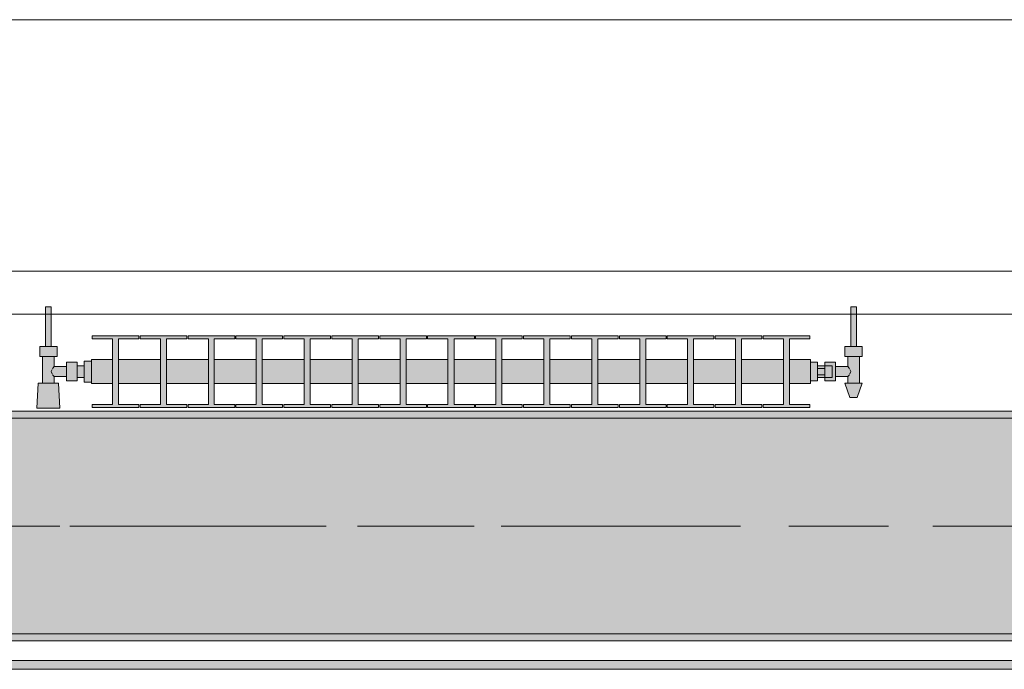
# Model space of a CAD drawing. Header units: metres. Extents: x -3.6 to 84.5, y -11 to 16.8.
# Tile 165 of 256: x 30.51 to 31.88, y 12.95 to 13.855. Entities that reach past the tile are written whole.
import ezdxf

# ---------------------------------------------------------------- set-up
doc = ezdxf.new("R2010")
doc.units = ezdxf.units.M
doc.header["$MEASUREMENT"] = 0
doc.linetypes.add('Achse', pattern=[0.2, 0.1, -0.05, 0, -0.05])
doc.linetypes.add('Strichlinie doppelt', pattern=[0.546806, 0.264583, -0.105833, 0.070556, -0.105833])
for name, color, linetype in [('451 - Universal.Achsen Raster', 7, 'Continuous'), ('604 - Struktur.Wand Aussen', 7, 'Continuous'), ('608 - Struktur.Träger', 7, 'Continuous'), ('801 - HKLSE.Heizung_ Klima_ Lüftung', 7, 'Continuous'), ('Neubau_653 - Abdeckung.TB Verkofferung', 7, 'Continuous')]:
    doc.layers.add(name, color=color, linetype=linetype)
pattern_1 = [(45, (0, 0), (-0.01767767, 0.01767767), [0, -0.025])]

msp = doc.modelspace()

# ---------------------------------------------------------------- hatches: boundary and pattern name
at = {"layer": '608 - Struktur.Träger', "linetype": 'Continuous', "lineweight": 0, "true_color": 0x000000}
h = msp.add_hatch(dxfattribs=at)
h.set_pattern_fill('Beton__Stahlbeton_0001', color=18, style=0, pattern_type=2)
h.set_pattern_definition([(45, (0, 0), (-0.0848528, 0.0848528), []), (45, (-0.04243, 0.04243), (-0.0848528, 0.0848528), [0.09, -0.03])])
h.paths.add_polyline_path([(15.09, 13.3), (14.78, 13.3), (14.78, 13), (15.09, 13), (18.37, 13), (18.69, 13), (21.97, 13), (22.29, 13), (25.57, 13), (25.89, 13), (29.17, 13), (29.49, 13), (32.77, 13), (33.09, 13), (36.37, 13), (36.69, 13), (39.97, 13), (40.29, 13), (43.57, 13), (43.89, 13), (47.17, 13), (47.48, 13), (47.48, 13.3), (47.17, 13.3), (43.89, 13.3), (43.57, 13.3), (40.29, 13.3), (39.97, 13.3), (36.69, 13.3), (36.37, 13.3), (33.09, 13.3), (32.77, 13.3), (29.49, 13.3), (29.17, 13.3), (25.89, 13.3), (25.57, 13.3), (22.29, 13.3), (21.97, 13.3), (18.69, 13.3), (18.37, 13.3)])
h = msp.add_hatch(dxfattribs=at)
h.set_pattern_fill('Gips_0001', color=18, style=0, pattern_type=2)
h.set_pattern_definition(pattern_1)
h.paths.add_polyline_path([(32.77, 13.31), (29.49, 13.31), (29.49, 13.3), (32.77, 13.3)])
h = msp.add_hatch(dxfattribs=at)
h.set_pattern_fill('Gips_0001', color=18, style=0, pattern_type=2)
h.set_pattern_definition(pattern_1)
h.paths.add_polyline_path([(32.77, 13), (29.49, 13), (29.49, 12.99), (32.77, 12.99)])
at = {"layer": '801 - HKLSE.Heizung_ Klima_ Lüftung', "linetype": 'Continuous', "lineweight": 0, "true_color": 0x3a3a3a}
for points in [[(30.61, 13.3503), (30.61, 13.3797), (30.6, 13.3797), (30.6, 13.373), (30.59, 13.373), (30.59, 13.378), (30.575, 13.378), (30.575, 13.372), (30.558, 13.372), (30.558, 13.386), (30.562, 13.386), (30.562, 13.4), (30.554, 13.4), (30.554, 13.455), (30.546, 13.455), (30.546, 13.4), (30.538, 13.4), (30.538, 13.386), (30.542, 13.386), (30.542, 13.349), (30.536, 13.349), (30.534, 13.314), (30.566, 13.314), (30.564, 13.349), (30.558, 13.349), (30.558, 13.358), (30.575, 13.358), (30.575, 13.352), (30.59, 13.352), (30.59, 13.357), (30.6, 13.357), (30.6, 13.3503)], [(31.61, 13.352), (31.62, 13.352), (31.62, 13.357), (31.63, 13.357), (31.63, 13.352), (31.645, 13.352), (31.645, 13.358), (31.662, 13.358), (31.662, 13.349), (31.658, 13.349), (31.665, 13.329), (31.675, 13.329), (31.682, 13.349), (31.678, 13.349), (31.678, 13.386), (31.682, 13.386), (31.682, 13.4), (31.674, 13.4), (31.674, 13.455), (31.666, 13.455), (31.666, 13.4), (31.658, 13.4), (31.658, 13.386), (31.662, 13.386), (31.662, 13.372), (31.645, 13.372), (31.645, 13.378), (31.63, 13.378), (31.63, 13.373), (31.62, 13.373), (31.62, 13.378), (31.61, 13.378)], [(30.61, 13.3817), (30.61, 13.3483), (30.6392, 13.3483), (30.6392, 13.3192), (30.6108, 13.3192), (30.6108, 13.315), (30.6758, 13.315), (30.6758, 13.3192), (30.6475, 13.3192), (30.6475, 13.3483), (30.7058, 13.3483), (30.7058, 13.3192), (30.6775, 13.3192), (30.6775, 13.315), (30.7425, 13.315), (30.7425, 13.3192), (30.7142, 13.3192), (30.7142, 13.3483), (30.7725, 13.3483), (30.7725, 13.3192), (30.7442, 13.3192), (30.7442, 13.315), (30.8092, 13.315), (30.8092, 13.3192), (30.7808, 13.3192), (30.7808, 13.3483), (30.8392, 13.3483), (30.8392, 13.3192), (30.8108, 13.3192), (30.8108, 13.315), (30.8758, 13.315), (30.8758, 13.3192), (30.8475, 13.3192), (30.8475, 13.3483), (30.9058, 13.3483), (30.9058, 13.3192), (30.8775, 13.3192), (30.8775, 13.315), (30.9425, 13.315), (30.9425, 13.3192), (30.9142, 13.3192), (30.9142, 13.3483), (30.9725, 13.3483), (30.9725, 13.3192), (30.9442, 13.3192), (30.9442, 13.315), (31.0092, 13.315), (31.0092, 13.3192), (30.9808, 13.3192), (30.9808, 13.3483), (31.0392, 13.3483), (31.0392, 13.3192), (31.0108, 13.3192), (31.0108, 13.315), (31.0758, 13.315), (31.0758, 13.3192), (31.0475, 13.3192), (31.0475, 13.3483), (31.1058, 13.3483), (31.1058, 13.3192), (31.0775, 13.3192), (31.0775, 13.315), (31.1425, 13.315), (31.1425, 13.3192), (31.1142, 13.3192), (31.1142, 13.3483), (31.1725, 13.3483), (31.1725, 13.3192), (31.1442, 13.3192), (31.1442, 13.315), (31.2092, 13.315), (31.2092, 13.3192), (31.1808, 13.3192), (31.1808, 13.3483), (31.2392, 13.3483), (31.2392, 13.3192), (31.2108, 13.3192), (31.2108, 13.315), (31.2758, 13.315), (31.2758, 13.3192), (31.2475, 13.3192), (31.2475, 13.3483), (31.3058, 13.3483), (31.3058, 13.3192), (31.2775, 13.3192), (31.2775, 13.315), (31.3425, 13.315), (31.3425, 13.3192), (31.3142, 13.3192), (31.3142, 13.3483), (31.3725, 13.3483), (31.3725, 13.3192), (31.3442, 13.3192), (31.3442, 13.315), (31.4092, 13.315), (31.4092, 13.3192), (31.3808, 13.3192), (31.3808, 13.3483), (31.4392, 13.3483), (31.4392, 13.3192), (31.4108, 13.3192), (31.4108, 13.315), (31.4758, 13.315), (31.4758, 13.3192), (31.4475, 13.3192), (31.4475, 13.3483), (31.5058, 13.3483), (31.5058, 13.3192), (31.4775, 13.3192), (31.4775, 13.315), (31.5425, 13.315), (31.5425, 13.3192), (31.5142, 13.3192), (31.5142, 13.3483), (31.5725, 13.3483), (31.5725, 13.3192), (31.5442, 13.3192), (31.5442, 13.315), (31.6092, 13.315), (31.6092, 13.3192), (31.5808, 13.3192), (31.5808, 13.3483), (31.61, 13.3483), (31.61, 13.3817), (31.5808, 13.3817), (31.5808, 13.4108), (31.6092, 13.4108), (31.6092, 13.415), (31.5442, 13.415), (31.5442, 13.4108), (31.5725, 13.4108), (31.5725, 13.3817), (31.5142, 13.3817), (31.5142, 13.4108), (31.5425, 13.4108), (31.5425, 13.415), (31.4775, 13.415), (31.4775, 13.4108), (31.5058, 13.4108), (31.5058, 13.3817), (31.4475, 13.3817), (31.4475, 13.4108), (31.4758, 13.4108), (31.4758, 13.415), (31.4108, 13.415), (31.4108, 13.4108), (31.4392, 13.4108), (31.4392, 13.3817), (31.3808, 13.3817), (31.3808, 13.4108), (31.4092, 13.4108), (31.4092, 13.415), (31.3442, 13.415), (31.3442, 13.4108), (31.3725, 13.4108), (31.3725, 13.3817), (31.3142, 13.3817), (31.3142, 13.4108), (31.3425, 13.4108), (31.3425, 13.415), (31.2775, 13.415), (31.2775, 13.4108), (31.3058, 13.4108), (31.3058, 13.3817), (31.2475, 13.3817), (31.2475, 13.4108), (31.2758, 13.4108), (31.2758, 13.415), (31.2108, 13.415), (31.2108, 13.4108), (31.2392, 13.4108), (31.2392, 13.3817), (31.1808, 13.3817), (31.1808, 13.4108), (31.2092, 13.4108), (31.2092, 13.415), (31.1442, 13.415), (31.1442, 13.4108), (31.1725, 13.4108), (31.1725, 13.3817), (31.1142, 13.3817), (31.1142, 13.4108), (31.1425, 13.4108), (31.1425, 13.415), (31.0775, 13.415), (31.0775, 13.4108), (31.1058, 13.4108), (31.1058, 13.3817), (31.0475, 13.3817), (31.0475, 13.4108), (31.0758, 13.4108), (31.0758, 13.415), (31.0108, 13.415), (31.0108, 13.4108), (31.0392, 13.4108), (31.0392, 13.3817), (30.9808, 13.3817), (30.9808, 13.4108), (31.0092, 13.4108), (31.0092, 13.415), (30.9442, 13.415), (30.9442, 13.4108), (30.9725, 13.4108), (30.9725, 13.3817), (30.9142, 13.3817), (30.9142, 13.4108), (30.9425, 13.4108), (30.9425, 13.415), (30.8775, 13.415), (30.8775, 13.4108), (30.9058, 13.4108), (30.9058, 13.3817), (30.8475, 13.3817), (30.8475, 13.4108), (30.8758, 13.4108), (30.8758, 13.415), (30.8108, 13.415), (30.8108, 13.4108), (30.8392, 13.4108), (30.8392, 13.3817), (30.7808, 13.3817), (30.7808, 13.4108), (30.8092, 13.4108), (30.8092, 13.415), (30.7442, 13.415), (30.7442, 13.4108), (30.7725, 13.4108), (30.7725, 13.3817), (30.7142, 13.3817), (30.7142, 13.4108), (30.7425, 13.4108), (30.7425, 13.415), (30.6775, 13.415), (30.6775, 13.4108), (30.7058, 13.4108), (30.7058, 13.3817), (30.6475, 13.3817), (30.6475, 13.4108), (30.6758, 13.4108), (30.6758, 13.415), (30.6108, 13.415), (30.6108, 13.4108), (30.6392, 13.4108), (30.6392, 13.3817)]]:
    msp.add_hatch(color=250, dxfattribs=at).paths.add_polyline_path(points)
at = {"layer": 'Neubau_653 - Abdeckung.TB Verkofferung', "linetype": 'Continuous', "lineweight": 0, "true_color": 0x000000}
h = msp.add_hatch(dxfattribs=at)
h.set_pattern_fill('Gips_0001', color=18, style=0, pattern_type=2)
h.set_pattern_definition(pattern_1)
h.paths.add_polyline_path([(29.51, 12.9505), (33.0475, 12.9505), (33.0475, 12.963), (29.51, 12.963)])

# ---------------------------------------------------------------- linework, layer by layer
at = {"layer": '451 - Universal.Achsen Raster', "color": 160, "linetype": 'Strichlinie doppelt', "lineweight": 9, "true_color": 0x3232ff}
msp.add_line((64.935, 13.15), (-3.175, 13.15), dxfattribs=at)
at = {"layer": '604 - Struktur.Wand Aussen', "color": 7, "linetype": 'Continuous', "lineweight": 13}
for p, q in [((32.34, 13.855), (29.94, 13.855)), ((29.94, 13.445), (32.34, 13.445))]:
    msp.add_line(p, q, dxfattribs=at)
at = {"layer": '608 - Struktur.Träger', "color": 7, "linetype": 'Continuous', "lineweight": 13}
for p, q in [((14.78, 13.31), (47.48, 13.31)), ((32.77, 13.3), (29.49, 13.3)), ((14.78, 12.99), (47.48, 12.99))]:
    msp.add_line(p, q, dxfattribs=at)
at = {"layer": '608 - Struktur.Träger', "color": 7, "linetype": 'Continuous', "lineweight": 5}
for p, q in [((32.77, 13.31), (29.49, 13.31)), ((32.77, 12.99), (29.49, 12.99))]:
    msp.add_line(p, q, dxfattribs=at)
at = {"layer": '608 - Struktur.Träger', "color": 7, "linetype": 'Achse', "lineweight": 9}
msp.add_line((14.78, 13.15), (47.48, 13.15), dxfattribs=at)
at = {"layer": '608 - Struktur.Träger', "color": 7, "linetype": 'Continuous', "lineweight": 13, "flags": 128}
msp.add_lwpolyline([(47.48, 13), (47.17, 13), (43.89, 13), (43.57, 13), (40.29, 13), (39.97, 13), (36.69, 13), (36.37, 13), (33.09, 13), (32.77, 13), (29.49, 13), (29.17, 13), (25.89, 13), (25.57, 13), (22.29, 13), (21.97, 13), (18.69, 13), (18.37, 13), (15.09, 13), (14.78, 13)], dxfattribs=at)
at = {"layer": '801 - HKLSE.Heizung_ Klima_ Lüftung', "color": 7, "linetype": 'Continuous', "lineweight": 5, "true_color": 0xebebeb}
for p, q in [((30.5472, 13.455), (30.546, 13.455)), ((30.546, 13.455), (30.546, 13.4)), ((30.55, 13.455), (30.5472, 13.455)), ((30.5528, 13.455), (30.55, 13.455)), ((30.554, 13.455), (30.5528, 13.455)), ((30.554, 13.455), (30.554, 13.4)), ((31.666, 13.455), (31.6672, 13.455)), ((31.666, 13.455), (31.666, 13.4)), ((31.6672, 13.455), (31.67, 13.455)), ((31.67, 13.455), (31.6728, 13.455)), ((31.6728, 13.455), (31.674, 13.455)), ((31.674, 13.455), (31.674, 13.4)), ((30.6108, 13.415), (30.6108, 13.4108)), ((30.6758, 13.415), (30.6108, 13.415)), ((30.6108, 13.415), (30.6108, 13.4108)), ((30.6108, 13.4108), (30.6392, 13.4108)), ((30.6392, 13.4108), (30.6392, 13.3192)), ((30.6475, 13.3192), (30.6475, 13.4108)), ((30.6475, 13.4108), (30.6758, 13.4108)), ((30.6758, 13.4108), (30.6758, 13.415)), ((30.6775, 13.415), (30.6775, 13.4108)), ((30.7425, 13.415), (30.6775, 13.415)), ((30.6775, 13.415), (30.6775, 13.4108)), ((30.6775, 13.4108), (30.7058, 13.4108)), ((30.7058, 13.4108), (30.7058, 13.3192)), ((30.7142, 13.3192), (30.7142, 13.4108)), ((30.7142, 13.4108), (30.7425, 13.4108)), ((30.7425, 13.4108), (30.7425, 13.415)), ((30.7425, 13.4108), (30.7425, 13.415)), ((30.8092, 13.415), (30.7442, 13.415)), ((30.7442, 13.415), (30.7442, 13.4108)), ((30.7442, 13.4108), (30.7725, 13.4108)), ((30.7725, 13.4108), (30.7725, 13.3192)), ((30.7808, 13.3192), (30.7808, 13.4108)), ((30.7808, 13.4108), (30.8092, 13.4108)), ((30.8092, 13.4108), (30.8092, 13.415)), ((30.8092, 13.4108), (30.8092, 13.415)), ((30.8758, 13.415), (30.8108, 13.415)), ((30.8108, 13.415), (30.8108, 13.4108)), ((30.8108, 13.4108), (30.8392, 13.4108)), ((30.8392, 13.4108), (30.8392, 13.3192)), ((30.8475, 13.3192), (30.8475, 13.4108)), ((30.8475, 13.4108), (30.8758, 13.4108)), ((30.8758, 13.4108), (30.8758, 13.415)), ((30.8775, 13.415), (30.8775, 13.4108)), ((30.9425, 13.415), (30.8775, 13.415)), ((30.8775, 13.415), (30.8775, 13.4108)), ((30.8775, 13.4108), (30.9058, 13.4108)), ((30.9058, 13.4108), (30.9058, 13.3192)), ((30.9142, 13.3192), (30.9142, 13.4108)), ((30.9142, 13.4108), (30.9425, 13.4108)), ((30.9425, 13.4108), (30.9425, 13.415)), ((30.9425, 13.4108), (30.9425, 13.415)), ((31.0092, 13.415), (30.9442, 13.415)), ((30.9442, 13.415), (30.9442, 13.4108)), ((30.9442, 13.4108), (30.9725, 13.4108)), ((30.9725, 13.4108), (30.9725, 13.3192)), ((30.9808, 13.3192), (30.9808, 13.4108)), ((30.9808, 13.4108), (31.0092, 13.4108)), ((31.0092, 13.4108), (31.0092, 13.415)), ((31.0108, 13.415), (31.0108, 13.4108)), ((31.0758, 13.415), (31.0108, 13.415)), ((31.0108, 13.415), (31.0108, 13.4108)), ((31.0108, 13.4108), (31.0392, 13.4108)), ((31.0392, 13.4108), (31.0392, 13.3192)), ((31.0475, 13.3192), (31.0475, 13.4108)), ((31.0475, 13.4108), (31.0758, 13.4108)), ((31.0758, 13.4108), (31.0758, 13.415)), ((31.1425, 13.415), (31.0775, 13.415)), ((31.0775, 13.415), (31.0775, 13.4108)), ((31.0775, 13.4108), (31.1058, 13.4108)), ((31.1058, 13.4108), (31.1058, 13.3192)), ((31.1142, 13.3192), (31.1142, 13.4108)), ((31.1142, 13.4108), (31.1425, 13.4108)), ((31.1425, 13.4108), (31.1425, 13.415)), ((31.1425, 13.4108), (31.1425, 13.415)), ((31.2092, 13.415), (31.1442, 13.415)), ((31.1442, 13.415), (31.1442, 13.4108)), ((31.1442, 13.4108), (31.1725, 13.4108)), ((31.1725, 13.4108), (31.1725, 13.3192)), ((31.1808, 13.3192), (31.1808, 13.4108)), ((31.1808, 13.4108), (31.2092, 13.4108)), ((31.2092, 13.4108), (31.2092, 13.415)), ((31.2092, 13.4108), (31.2092, 13.415)), ((31.2108, 13.415), (31.2108, 13.4108)), ((31.2758, 13.415), (31.2108, 13.415)), ((31.2108, 13.415), (31.2108, 13.4108)), ((31.2108, 13.4108), (31.2392, 13.4108)), ((31.2392, 13.4108), (31.2392, 13.3192)), ((31.2475, 13.3192), (31.2475, 13.4108)), ((31.2475, 13.4108), (31.2758, 13.4108)), ((31.2758, 13.4108), (31.2758, 13.415)), ((31.3425, 13.415), (31.2775, 13.415)), ((31.2775, 13.415), (31.2775, 13.4108)), ((31.2775, 13.4108), (31.3058, 13.4108)), ((31.3058, 13.4108), (31.3058, 13.3192)), ((31.3142, 13.3192), (31.3142, 13.4108)), ((31.3142, 13.4108), (31.3425, 13.4108)), ((31.3425, 13.4108), (31.3425, 13.415)), ((31.4092, 13.415), (31.3442, 13.415)), ((31.3442, 13.415), (31.3442, 13.4108)), ((31.3442, 13.4108), (31.3725, 13.4108)), ((31.3725, 13.4108), (31.3725, 13.3192)), ((31.3808, 13.3192), (31.3808, 13.4108)), ((31.3808, 13.4108), (31.4092, 13.4108)), ((31.4092, 13.4108), (31.4092, 13.415)), ((31.4092, 13.4108), (31.4092, 13.415)), ((31.4108, 13.415), (31.4108, 13.4108)), ((31.4758, 13.415), (31.4108, 13.415)), ((31.4108, 13.415), (31.4108, 13.4108)), ((31.4108, 13.4108), (31.4392, 13.4108)), ((31.4392, 13.4108), (31.4392, 13.3192)), ((31.4475, 13.3192), (31.4475, 13.4108)), ((31.4475, 13.4108), (31.4758, 13.4108)), ((31.4758, 13.4108), (31.4758, 13.415)), ((31.4775, 13.415), (31.4775, 13.4108)), ((31.5425, 13.415), (31.4775, 13.415)), ((31.4775, 13.415), (31.4775, 13.4108)), ((31.4775, 13.4108), (31.5058, 13.4108)), ((31.5058, 13.4108), (31.5058, 13.3192)), ((31.5142, 13.3192), (31.5142, 13.4108)), ((31.5142, 13.4108), (31.5425, 13.4108)), ((31.5425, 13.4108), (31.5425, 13.415)), ((31.5425, 13.4108), (31.5425, 13.415)), ((31.5442, 13.415), (31.5442, 13.4108)), ((31.6092, 13.415), (31.5442, 13.415)), ((31.5442, 13.415), (31.5442, 13.4108)), ((31.5442, 13.4108), (31.5725, 13.4108)), ((31.5725, 13.4108), (31.5725, 13.3192)), ((31.5808, 13.3192), (31.5808, 13.4108)), ((31.5808, 13.4108), (31.6092, 13.4108)), ((31.6092, 13.4108), (31.6092, 13.415)), ((30.544, 13.4), (30.538, 13.4)), ((30.538, 13.4), (30.538, 13.386)), ((30.556, 13.4), (30.544, 13.4)), ((30.5472, 13.4), (30.546, 13.4)), ((30.55, 13.4), (30.5472, 13.4)), ((30.5528, 13.4), (30.55, 13.4)), ((30.554, 13.4), (30.5528, 13.4)), ((30.562, 13.4), (30.556, 13.4)), ((30.562, 13.4), (30.562, 13.386)), ((31.658, 13.4), (31.664, 13.4)), ((31.658, 13.4), (31.658, 13.386)), ((31.664, 13.4), (31.676, 13.4)), ((31.666, 13.4), (31.6672, 13.4)), ((31.6672, 13.4), (31.67, 13.4)), ((31.67, 13.4), (31.6728, 13.4)), ((31.6728, 13.4), (31.674, 13.4)), ((31.676, 13.4), (31.682, 13.4)), ((31.682, 13.4), (31.682, 13.386)), ((30.544, 13.386), (30.538, 13.386)), ((30.542, 13.386), (30.542, 13.349)), ((30.556, 13.386), (30.544, 13.386)), ((30.562, 13.386), (30.556, 13.386)), ((30.558, 13.386), (30.558, 13.372)), ((30.61, 13.3817), (30.61, 13.3768)), ((30.61, 13.3817), (30.6392, 13.3817)), ((30.6475, 13.3817), (30.7058, 13.3817)), ((30.7142, 13.3817), (30.7725, 13.3817)), ((30.7808, 13.3817), (30.8392, 13.3817)), ((30.8475, 13.3817), (30.9058, 13.3817)), ((30.9142, 13.3817), (30.9725, 13.3817)), ((30.9808, 13.3817), (31.0392, 13.3817)), ((31.0475, 13.3817), (31.1058, 13.3817)), ((31.1142, 13.3817), (31.1725, 13.3817)), ((31.1808, 13.3817), (31.2392, 13.3817)), ((31.2475, 13.3817), (31.3058, 13.3817)), ((31.3142, 13.3817), (31.3725, 13.3817)), ((31.3808, 13.3817), (31.4392, 13.3817)), ((31.4475, 13.3817), (31.5058, 13.3817)), ((31.5142, 13.3817), (31.5725, 13.3817)), ((31.5808, 13.3817), (31.61, 13.3817)), ((31.61, 13.3817), (31.61, 13.3768)), ((31.658, 13.386), (31.664, 13.386)), ((31.662, 13.386), (31.662, 13.372)), ((31.664, 13.386), (31.676, 13.386)), ((31.676, 13.386), (31.682, 13.386)), ((31.678, 13.386), (31.678, 13.349)), ((30.5553, 13.3679), (30.5539, 13.365)), ((30.5563, 13.3699), (30.5558, 13.3689)), ((30.558, 13.372), (30.5563, 13.3699)), ((30.558, 13.372), (30.575, 13.372)), ((30.575, 13.378), (30.575, 13.3715)), ((30.575, 13.378), (30.59, 13.378)), ((30.575, 13.3715), (30.575, 13.3585)), ((30.59, 13.378), (30.59, 13.3715)), ((30.59, 13.373), (30.6, 13.373)), ((30.59, 13.3715), (30.59, 13.3585)), ((30.6, 13.3797), (30.6, 13.365)), ((30.6, 13.3797), (30.61, 13.3797)), ((30.6, 13.3797), (30.6, 13.365)), ((30.6, 13.3797), (30.61, 13.3797)), ((30.6, 13.373), (30.6, 13.3707)), ((30.6, 13.3707), (30.6, 13.365)), ((30.61, 13.3768), (30.61, 13.365)), ((31.61, 13.378), (31.62, 13.378)), ((31.61, 13.3768), (31.61, 13.365)), ((31.62, 13.378), (31.62, 13.365)), ((31.63, 13.373), (31.62, 13.373)), ((31.62, 13.3693), (31.63, 13.3693)), ((31.63, 13.373), (31.63, 13.378)), ((31.63, 13.378), (31.63, 13.3715)), ((31.645, 13.378), (31.63, 13.378)), ((31.63, 13.373), (31.63, 13.3707)), ((31.63, 13.373), (31.64, 13.373)), ((31.63, 13.373), (31.63, 13.3707)), ((31.63, 13.3715), (31.63, 13.3693)), ((31.63, 13.3707), (31.63, 13.365)), ((31.63, 13.3707), (31.63, 13.3693)), ((31.63, 13.3693), (31.63, 13.365)), ((31.64, 13.373), (31.64, 13.3707)), ((31.64, 13.3707), (31.64, 13.365)), ((31.645, 13.378), (31.645, 13.3715)), ((31.662, 13.372), (31.645, 13.372)), ((31.645, 13.3715), (31.645, 13.3585)), ((31.662, 13.372), (31.6637, 13.3699)), ((31.6637, 13.3699), (31.6642, 13.3689)), ((31.6647, 13.3679), (31.6661, 13.365)), ((30.5539, 13.365), (30.5553, 13.3621)), ((30.5558, 13.3611), (30.5563, 13.3601)), ((30.5563, 13.3601), (30.558, 13.358)), ((30.558, 13.358), (30.558, 13.349)), ((30.558, 13.358), (30.575, 13.358)), ((30.575, 13.3585), (30.575, 13.352)), ((30.59, 13.3585), (30.59, 13.352)), ((30.59, 13.357), (30.6, 13.357)), ((30.6, 13.365), (30.6, 13.3503)), ((30.6, 13.365), (30.6, 13.3503)), ((30.6, 13.365), (30.6, 13.3593)), ((30.6, 13.3593), (30.6, 13.357)), ((30.61, 13.365), (30.61, 13.3532)), ((30.61, 13.3532), (30.61, 13.3483)), ((31.61, 13.365), (31.61, 13.3532)), ((31.61, 13.3532), (31.61, 13.3483)), ((31.62, 13.365), (31.62, 13.352)), ((31.62, 13.3607), (31.63, 13.3607)), ((31.63, 13.357), (31.62, 13.357)), ((31.63, 13.365), (31.63, 13.3607)), ((31.63, 13.365), (31.63, 13.3593)), ((31.63, 13.3607), (31.63, 13.3585)), ((31.63, 13.3607), (31.63, 13.3593)), ((31.63, 13.3593), (31.63, 13.357)), ((31.63, 13.3593), (31.63, 13.357)), ((31.63, 13.3585), (31.63, 13.352)), ((31.63, 13.357), (31.64, 13.357)), ((31.63, 13.352), (31.63, 13.357)), ((31.64, 13.365), (31.64, 13.3593)), ((31.64, 13.3593), (31.64, 13.357)), ((31.645, 13.3585), (31.645, 13.352)), ((31.662, 13.358), (31.645, 13.358)), ((31.6637, 13.3601), (31.662, 13.358)), ((31.662, 13.358), (31.662, 13.349)), ((31.6642, 13.3611), (31.6637, 13.3601)), ((31.6661, 13.365), (31.6647, 13.3621)), ((30.536, 13.349), (30.534, 13.314)), ((30.5401, 13.349), (30.536, 13.349)), ((30.55, 13.349), (30.5401, 13.349)), ((30.5599, 13.349), (30.55, 13.349)), ((30.564, 13.349), (30.5599, 13.349)), ((30.564, 13.349), (30.566, 13.314)), ((30.575, 13.352), (30.59, 13.352)), ((30.6, 13.3503), (30.61, 13.3503)), ((30.6, 13.3503), (30.61, 13.3503)), ((30.6, 13.3503), (30.61, 13.3503)), ((30.6, 13.3503), (30.61, 13.3503)), ((30.61, 13.3483), (30.6392, 13.3483)), ((30.6475, 13.3483), (30.7058, 13.3483)), ((30.7142, 13.3483), (30.7725, 13.3483)), ((30.7808, 13.3483), (30.8392, 13.3483)), ((30.8475, 13.3483), (30.9058, 13.3483)), ((30.9142, 13.3483), (30.9725, 13.3483)), ((30.9808, 13.3483), (31.0392, 13.3483)), ((31.0475, 13.3483), (31.1058, 13.3483)), ((31.1142, 13.3483), (31.1725, 13.3483)), ((31.1808, 13.3483), (31.2392, 13.3483)), ((31.2475, 13.3483), (31.3058, 13.3483)), ((31.3142, 13.3483), (31.3725, 13.3483)), ((31.3808, 13.3483), (31.4392, 13.3483)), ((31.4475, 13.3483), (31.5058, 13.3483)), ((31.5142, 13.3483), (31.5725, 13.3483)), ((31.5808, 13.3483), (31.61, 13.3483)), ((31.61, 13.352), (31.62, 13.352)), ((31.61, 13.352), (31.62, 13.352)), ((31.61, 13.352), (31.62, 13.352)), ((31.61, 13.352), (31.62, 13.352)), ((31.645, 13.352), (31.63, 13.352)), ((31.658, 13.349), (31.6615, 13.349)), ((31.658, 13.349), (31.665, 13.329)), ((31.6615, 13.349), (31.67, 13.349)), ((31.67, 13.349), (31.6785, 13.349)), ((31.682, 13.349), (31.675, 13.329)), ((31.6785, 13.349), (31.682, 13.349)), ((31.665, 13.329), (31.6665, 13.329)), ((31.6665, 13.329), (31.67, 13.329)), ((31.67, 13.329), (31.6735, 13.329)), ((31.6735, 13.329), (31.675, 13.329)), ((30.5387, 13.314), (30.534, 13.314)), ((30.534, 13.314), (30.5387, 13.314)), ((30.55, 13.314), (30.5387, 13.314)), ((30.5387, 13.314), (30.55, 13.314)), ((30.5613, 13.314), (30.55, 13.314)), ((30.55, 13.314), (30.5613, 13.314)), ((30.5613, 13.314), (30.566, 13.314)), ((30.566, 13.314), (30.5613, 13.314)), ((30.6108, 13.3192), (30.6108, 13.315)), ((30.6392, 13.3192), (30.6108, 13.3192)), ((30.6108, 13.3192), (30.6108, 13.315)), ((30.6108, 13.315), (30.6758, 13.315)), ((30.6108, 13.315), (30.6758, 13.315)), ((30.6758, 13.3192), (30.6475, 13.3192)), ((30.6758, 13.315), (30.6758, 13.3192)), ((30.6775, 13.3192), (30.6775, 13.315)), ((30.7058, 13.3192), (30.6775, 13.3192)), ((30.6775, 13.3192), (30.6775, 13.315)), ((30.6775, 13.315), (30.7425, 13.315)), ((30.6775, 13.315), (30.7425, 13.315)), ((30.7425, 13.3192), (30.7142, 13.3192)), ((30.7425, 13.315), (30.7425, 13.3192)), ((30.7425, 13.315), (30.7425, 13.3192)), ((30.7725, 13.3192), (30.7442, 13.3192)), ((30.7442, 13.3192), (30.7442, 13.315)), ((30.7442, 13.315), (30.8092, 13.315)), ((30.7442, 13.315), (30.8092, 13.315)), ((30.8092, 13.3192), (30.7808, 13.3192)), ((30.8092, 13.315), (30.8092, 13.3192)), ((30.8092, 13.315), (30.8092, 13.3192)), ((30.8392, 13.3192), (30.8108, 13.3192)), ((30.8108, 13.3192), (30.8108, 13.315)), ((30.8108, 13.315), (30.8758, 13.315)), ((30.8108, 13.315), (30.8758, 13.315)), ((30.8758, 13.3192), (30.8475, 13.3192)), ((30.8758, 13.315), (30.8758, 13.3192)), ((30.8775, 13.3192), (30.8775, 13.315)), ((30.9058, 13.3192), (30.8775, 13.3192)), ((30.8775, 13.3192), (30.8775, 13.315)), ((30.8775, 13.315), (30.9425, 13.315)), ((30.8775, 13.315), (30.9425, 13.315)), ((30.9425, 13.3192), (30.9142, 13.3192)), ((30.9425, 13.315), (30.9425, 13.3192)), ((30.9425, 13.315), (30.9425, 13.3192)), ((30.9725, 13.3192), (30.9442, 13.3192)), ((30.9442, 13.3192), (30.9442, 13.315)), ((30.9442, 13.315), (31.0092, 13.315)), ((30.9442, 13.315), (31.0092, 13.315)), ((31.0092, 13.3192), (30.9808, 13.3192)), ((31.0092, 13.315), (31.0092, 13.3192)), ((31.0108, 13.3192), (31.0108, 13.315)), ((31.0392, 13.3192), (31.0108, 13.3192)), ((31.0108, 13.3192), (31.0108, 13.315)), ((31.0108, 13.315), (31.0758, 13.315)), ((31.0108, 13.315), (31.0758, 13.315)), ((31.0758, 13.3192), (31.0475, 13.3192)), ((31.0758, 13.315), (31.0758, 13.3192)), ((31.1058, 13.3192), (31.0775, 13.3192)), ((31.0775, 13.3192), (31.0775, 13.315)), ((31.0775, 13.315), (31.1425, 13.315)), ((31.0775, 13.315), (31.1425, 13.315)), ((31.1425, 13.3192), (31.1142, 13.3192)), ((31.1425, 13.315), (31.1425, 13.3192)), ((31.1425, 13.315), (31.1425, 13.3192)), ((31.1725, 13.3192), (31.1442, 13.3192)), ((31.1442, 13.3192), (31.1442, 13.315)), ((31.1442, 13.315), (31.2092, 13.315)), ((31.1442, 13.315), (31.2092, 13.315)), ((31.2092, 13.3192), (31.1808, 13.3192)), ((31.2092, 13.315), (31.2092, 13.3192)), ((31.2092, 13.315), (31.2092, 13.3192)), ((31.2108, 13.3192), (31.2108, 13.315)), ((31.2392, 13.3192), (31.2108, 13.3192)), ((31.2108, 13.3192), (31.2108, 13.315)), ((31.2108, 13.315), (31.2758, 13.315)), ((31.2108, 13.315), (31.2758, 13.315)), ((31.2758, 13.3192), (31.2475, 13.3192)), ((31.2758, 13.315), (31.2758, 13.3192)), ((31.3058, 13.3192), (31.2775, 13.3192)), ((31.2775, 13.3192), (31.2775, 13.315)), ((31.2775, 13.315), (31.3425, 13.315)), ((31.2775, 13.315), (31.3425, 13.315)), ((31.3425, 13.3192), (31.3142, 13.3192)), ((31.3425, 13.315), (31.3425, 13.3192)), ((31.3725, 13.3192), (31.3442, 13.3192)), ((31.3442, 13.3192), (31.3442, 13.315)), ((31.3442, 13.315), (31.4092, 13.315)), ((31.3442, 13.315), (31.4092, 13.315)), ((31.4092, 13.3192), (31.3808, 13.3192)), ((31.4092, 13.315), (31.4092, 13.3192)), ((31.4092, 13.315), (31.4092, 13.3192)), ((31.4108, 13.3192), (31.4108, 13.315)), ((31.4392, 13.3192), (31.4108, 13.3192)), ((31.4108, 13.3192), (31.4108, 13.315)), ((31.4108, 13.315), (31.4758, 13.315)), ((31.4108, 13.315), (31.4758, 13.315)), ((31.4758, 13.3192), (31.4475, 13.3192)), ((31.4758, 13.315), (31.4758, 13.3192)), ((31.4775, 13.3192), (31.4775, 13.315)), ((31.5058, 13.3192), (31.4775, 13.3192)), ((31.4775, 13.3192), (31.4775, 13.315)), ((31.4775, 13.315), (31.5425, 13.315)), ((31.4775, 13.315), (31.5425, 13.315)), ((31.5425, 13.3192), (31.5142, 13.3192)), ((31.5425, 13.315), (31.5425, 13.3192)), ((31.5425, 13.315), (31.5425, 13.3192)), ((31.5442, 13.3192), (31.5442, 13.315)), ((31.5725, 13.3192), (31.5442, 13.3192)), ((31.5442, 13.3192), (31.5442, 13.315)), ((31.5442, 13.315), (31.6092, 13.315)), ((31.5442, 13.315), (31.6092, 13.315)), ((31.6092, 13.3192), (31.5808, 13.3192)), ((31.6092, 13.315), (31.6092, 13.3192))]:
    msp.add_line(p, q, dxfattribs=at)
at = {"layer": 'Neubau_653 - Abdeckung.TB Verkofferung', "color": 1, "linetype": 'Continuous', "lineweight": 9}
for p, q in [((15.11, 13.505), (47.24, 13.505)), ((22.05, 12.9505), (47.24, 12.9505))]:
    msp.add_line(p, q, dxfattribs=at)
at = {"layer": 'Neubau_653 - Abdeckung.TB Verkofferung', "color": 1, "linetype": 'Continuous', "lineweight": 5}
for p, q in [((33.0475, 12.99), (29.51, 12.99)), ((33.0475, 12.963), (29.51, 12.963)), ((33.0475, 12.9505), (29.51, 12.9505))]:
    msp.add_line(p, q, dxfattribs=at)

doc.saveas('drawing.dxf')
